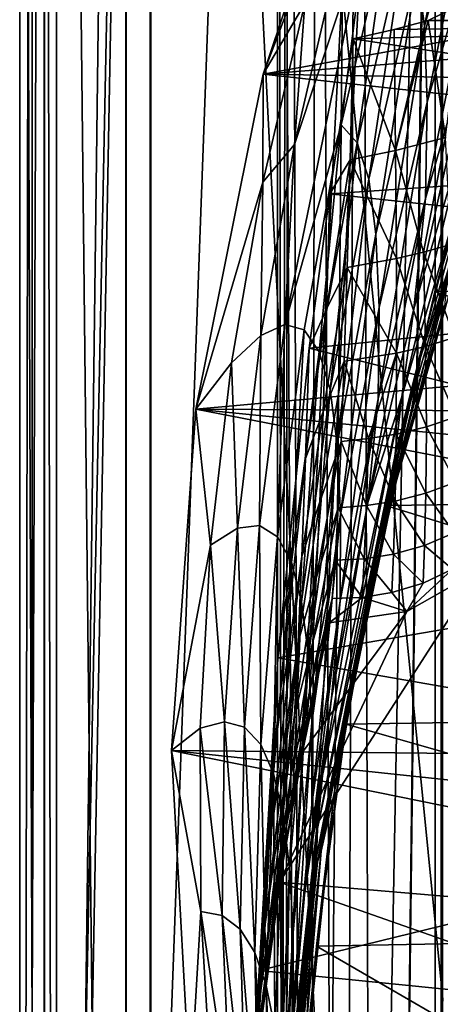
# Model space of a CAD drawing. Header units: metres. Extents: x 0 to 808, y -804 to 0.
# Tile 29 of 109: x 0 to 51, y -403 to -282. Entities that reach past the tile are written whole.
import ezdxf

# ---------------------------------------------------------------- set-up
doc = ezdxf.new("R2010")
doc.units = ezdxf.units.M

msp = doc.modelspace()

# ---------------------------------------------------------------- linework, layer by layer
at = {"layer": 'top'}
for points in [[(4.506955, -787.00769, 163.059998), (4.506955, -787.00769, 176.059998), (4.506955, -17.007448, 163.059998)], [(4.506955, -787.00769, 176.059998), (4.506955, -787.00769, 2050.060059), (4.506955, -17.007448, 163.059998)], [(4.506955, -17.007448, 163.059998), (4.506955, -787.00769, 2050.060059), (4.506955, -787.00769, 2063.060059)], [(4.506955, -17.007448, 2063.060059), (4.506955, -17.007448, 2050.060059), (4.506955, -787.00769, 2063.060059)], [(4.506955, -17.007448, 2050.060059), (4.506955, -17.007448, 176.059998), (4.506955, -787.00769, 2063.060059)], [(4.506955, -787.00769, 2063.060059), (4.506955, -17.007448, 176.059998), (4.506955, -17.007448, 163.059998)], [(4.506955, -17.007448, 2063.060059), (4.506955, -787.00769, 2063.060059), (31.506954, -50.007328, 2063.060059)], [(31.506954, -50.007328, 163.059998), (4.506955, -787.00769, 163.059998), (4.506955, -17.007448, 163.059998)], [(31.506954, -50.007328, 2063.060059), (4.506955, -787.00769, 2063.060059), (31.506992, -753.007813, 2063.060059)], [(31.506992, -753.007813, 163.059998), (4.506955, -787.00769, 163.059998), (31.506954, -50.007328, 163.059998)], [(32.846722, -55.007362, 2063.060059), (31.506954, -50.007328, 2063.060059), (31.506992, -753.007813, 2063.060059)], [(32.3498, -748.590454, 163.059998), (31.506954, -50.007328, 163.059998), (35.021755, -744.522583, 163.059998)], [(31.506954, -50.007328, 163.059998), (32.846722, -55.007362, 163.059998), (35.021755, -744.522583, 163.059998)], [(32.3498, -748.590454, 163.059998), (31.506992, -753.007813, 163.059998), (31.506954, -50.007328, 163.059998)], [(32.846722, -55.007362, 2063.060059), (31.506992, -753.007813, 2063.060059), (32.3498, -748.590454, 2063.060059)], [(35.021755, -744.522583, 2063.060059), (32.846722, -55.007362, 2063.060059), (32.3498, -748.590454, 2063.060059)], [(36.507027, -58.667622, 2063.060059), (32.846722, -55.007362, 2063.060059), (35.021755, -744.522583, 2063.060059)], [(35.021755, -744.522583, 163.059998), (32.846722, -55.007362, 163.059998), (36.507027, -58.667622, 163.059998)], [(39.089615, -741.850464, 2063.060059), (36.507027, -58.667622, 2063.060059), (35.021755, -744.522583, 2063.060059)], [(35.021755, -744.522583, 163.059998), (36.507027, -58.667622, 163.059998), (41.507076, -60.007328, 163.059998)], [(41.507076, -60.007328, 2063.060059), (36.507027, -58.667622, 2063.060059), (39.089615, -741.850464, 2063.060059)], [(39.089615, -741.850464, 163.059998), (35.021755, -744.522583, 163.059998), (41.507076, -60.007328, 163.059998)], [(43.506992, -741.007813, 2063.060059), (41.507076, -60.007328, 2063.060059), (39.089615, -741.850464, 2063.060059)], [(39.089615, -741.850464, 163.059998), (41.507076, -60.007328, 163.059998), (51.506351, -78.007446, 163.059998)], [(43.506992, -741.007813, 2063.060059), (51.506954, -88.189926, 2063.060059), (41.507076, -60.007328, 2063.060059)], [(43.506992, -741.007813, 163.059998), (39.089615, -741.850464, 163.059998), (51.506351, -78.007446, 163.059998)], [(43.506992, -741.007813, 163.059998), (51.506351, -78.007446, 163.059998), (51.506351, -731.007813, 163.059998)], [(51.507023, -731.007813, 2063.060059), (51.506954, -88.189926, 2063.060059), (43.506992, -741.007813, 2063.060059)], [(41.19952, -258.71756, 716.345398), (29.768875, -288.847198, 664.00946), (43.095268, -249.221008, 664.00946)], [(29.768875, -288.847198, 664.00946), (198.764893, -258.214905, 664.00946), (43.095268, -249.221008, 664.00946)], [(48.56464, -276.21817, 982.522644), (55.682533, -251.044113, 982.801941), (49.457981, -283.007416, 1035.583496)], [(55.682533, -251.044113, 982.801941), (56.572014, -257.903656, 1035.907471), (49.457981, -283.007416, 1035.583496)], [(210.56662, -274.406494, 664.00946), (198.764893, -258.214905, 664.00946), (29.768875, -288.847198, 664.00946)], [(34.82935, -280.214172, 716.376343), (29.768875, -288.847198, 664.00946), (41.19952, -258.71756, 716.345398)], [(49.457981, -283.007416, 1035.583496), (56.572014, -257.903656, 1035.907471), (49.800995, -292.300568, 1088.259521)], [(56.572014, -257.903656, 1035.907471), (56.865452, -267.532196, 1088.587036), (49.800995, -292.300568, 1088.259521)], [(49.800995, -292.300568, 1088.259521), (56.865452, -267.532196, 1088.587036), (49.593895, -304.069794, 1140.414307)], [(56.865452, -267.532196, 1088.587036), (56.563019, -279.899445, 1140.689209), (49.593895, -304.069794, 1140.414307)], [(45.047119, -270.211365, 875.804016), (41.244678, -297.245941, 929.00769), (39.289551, -295.047729, 875.677673)], [(39.289551, -295.047729, 875.677673), (42.351658, -271.010254, 822.429077), (45.047119, -270.211365, 875.804016)], [(47.106335, -271.949432, 929.216064), (41.244678, -297.245941, 929.00769), (45.047119, -270.211365, 875.804016)], [(39.289551, -295.047729, 875.677673), (32.398094, -319.480316, 822.331726), (42.351658, -271.010254, 822.429077)], [(32.398094, -319.480316, 822.331726), (33.580692, -297.452789, 769.243774), (42.351658, -271.010254, 822.429077)], [(42.351658, -271.010254, 822.429077), (33.580692, -297.452789, 769.243774), (38.967926, -274.346588, 769.234619)], [(47.106335, -271.949432, 929.216064), (42.648666, -301.706512, 982.243286), (41.244678, -297.245941, 929.00769)], [(42.648666, -301.706512, 982.243286), (47.106335, -271.949432, 929.216064), (48.56464, -276.21817, 982.522644)], [(221.249649, -292.019958, 664.00946), (210.56662, -274.406494, 664.00946), (29.768875, -288.847198, 664.00946)], [(33.580692, -297.452789, 769.243774), (34.82935, -280.214172, 716.376343), (38.967926, -274.346588, 769.234619)], [(43.534546, -308.420746, 1035.259399), (42.648666, -301.706512, 982.243286), (48.56464, -276.21817, 982.522644)], [(49.457981, -283.007416, 1035.583496), (43.534546, -308.420746, 1035.259399), (48.56464, -276.21817, 982.522644)], [(29.768875, -288.847198, 664.00946), (34.82935, -280.214172, 716.376343), (29.718061, -302.048553, 716.407288)], [(29.718061, -302.048553, 716.407288), (34.82935, -280.214172, 716.376343), (33.580692, -297.452789, 769.243774)], [(56.563019, -279.899445, 1140.689209), (54.935253, -294.195068, 1192.263794), (48.163147, -317.566559, 1192.094727)], [(49.593895, -304.069794, 1140.414307), (56.563019, -279.899445, 1140.689209), (48.163147, -317.566559, 1192.094727)], [(49.93095, -282.306427, 1934.750977), (54.077991, -280.275848, 1937.036621), (122.502426, -282.308289, 1976.650635)], [(49.93095, -282.306427, 1934.750977), (52.029636, -296.597443, 1895.898926), (54.077991, -280.275848, 1937.036621)], [(40.749401, -284.530487, 1929.577759), (122.502426, -282.308289, 1976.650635), (125.76329, -297.5289, 1979.861694)], [(40.749401, -284.530487, 1929.577759), (45.774502, -283.381805, 1932.410034), (122.502426, -282.308289, 1976.650635)], [(45.774502, -283.381805, 1932.410034), (49.93095, -282.306427, 1934.750977), (122.502426, -282.308289, 1976.650635)], [(45.774502, -283.381805, 1932.410034), (45.929768, -298.175781, 1893.224365), (49.93095, -282.306427, 1934.750977)], [(45.929768, -298.175781, 1893.224365), (52.029636, -296.597443, 1895.898926), (49.93095, -282.306427, 1934.750977)], [(45.774502, -283.381805, 1932.410034), (40.749401, -284.530487, 1929.577759), (45.929768, -298.175781, 1893.224365)], [(43.915798, -317.373779, 1087.932007), (43.534546, -308.420746, 1035.259399), (49.457981, -283.007416, 1035.583496)], [(49.800995, -292.300568, 1088.259521), (43.915798, -317.373779, 1087.932007), (49.457981, -283.007416, 1035.583496)], [(40.393196, -299.327484, 1890.609253), (40.749401, -284.530487, 1929.577759), (37.898907, -303.468964, 1929.92688)], [(37.898907, -303.468964, 1929.92688), (40.749401, -284.530487, 1929.577759), (125.76329, -297.5289, 1979.861694)], [(40.749401, -284.530487, 1929.577759), (40.393196, -299.327484, 1890.609253), (45.929768, -298.175781, 1893.224365)], [(21.542166, -329.835785, 664.00946), (29.768875, -288.847198, 664.00946), (29.718061, -302.048553, 716.407288)], [(29.768875, -288.847198, 664.00946), (21.542166, -329.835785, 664.00946), (230.589355, -310.950531, 664.00946)], [(221.249649, -292.019958, 664.00946), (29.768875, -288.847198, 664.00946), (230.589355, -310.950531, 664.00946)], [(57.551842, -290.144714, 1497.011597), (50.732132, -315.430542, 1491.600952), (55.394802, -299.90979, 1482.906982)], [(57.551842, -290.144714, 1497.011597), (117.304245, -314.785767, 1547.515747), (50.732132, -315.430542, 1491.600952)], [(49.593895, -304.069794, 1140.414307), (43.79269, -328.540192, 1140.139404), (49.800995, -292.300568, 1088.259521)], [(43.79269, -328.540192, 1140.139404), (43.915798, -317.373779, 1087.932007), (49.800995, -292.300568, 1088.259521)], [(54.935253, -294.195068, 1192.263794), (46.703621, -328.291199, 1244.44104), (48.163147, -317.566559, 1192.094727)], [(54.935253, -294.195068, 1192.263794), (53.276455, -305.547302, 1244.562744), (46.703621, -328.291199, 1244.44104)], [(34.76659, -320.138092, 875.55127), (32.398094, -319.480316, 822.331726), (39.289551, -295.047729, 875.677673)], [(36.604153, -322.793579, 928.799316), (34.76659, -320.138092, 875.55127), (39.289551, -295.047729, 875.677673)], [(41.244678, -297.245941, 929.00769), (36.604153, -322.793579, 928.799316), (39.289551, -295.047729, 875.677673)], [(41.244678, -297.245941, 929.00769), (37.940376, -327.443054, 981.963928), (36.604153, -322.793579, 928.799316)], [(42.648666, -301.706512, 982.243286), (37.940376, -327.443054, 981.963928), (41.244678, -297.245941, 929.00769)], [(52.029636, -296.597443, 1895.898926), (45.929768, -298.175781, 1893.224365), (49.357529, -310.614777, 1854.585938)], [(52.678223, -309.671326, 1855.721924), (52.029636, -296.597443, 1895.898926), (49.357529, -310.614777, 1854.585938)], [(29.718061, -302.048553, 716.407288), (33.580692, -297.452789, 769.243774), (29.455154, -320.818542, 769.25293)], [(33.580692, -297.452789, 769.243774), (32.398094, -319.480316, 822.331726), (29.455154, -320.818542, 769.25293)], [(37.898907, -303.468964, 1929.92688), (125.76329, -297.5289, 1979.861694), (126.621277, -313.122803, 1982.754639)], [(45.929768, -298.175781, 1893.224365), (40.393196, -299.327484, 1890.609253), (46.024513, -311.381683, 1853.437134)], [(49.357529, -310.614777, 1854.585938), (45.929768, -298.175781, 1893.224365), (46.024513, -311.381683, 1853.437134)], [(40.031799, -312.485229, 1851.073364), (40.393196, -299.327484, 1890.609253), (37.492142, -317.598083, 1890.819336)], [(37.492142, -317.598083, 1890.819336), (40.393196, -299.327484, 1890.609253), (37.898907, -303.468964, 1929.92688)], [(40.393196, -299.327484, 1890.609253), (40.031799, -312.485229, 1851.073364), (46.024513, -311.381683, 1853.437134)], [(55.394802, -299.90979, 1482.906982), (50.732132, -315.430542, 1491.600952), (48.971386, -323.509186, 1482.782959)], [(48.971386, -323.509186, 1482.782959), (54.241817, -306.833893, 1457.091187), (55.394802, -299.90979, 1482.906982)], [(21.542166, -329.835785, 664.00946), (29.718061, -302.048553, 716.407288), (25.882126, -324.145203, 716.438232)], [(29.718061, -302.048553, 716.407288), (29.455154, -320.818542, 769.25293), (25.882126, -324.145203, 716.438232)], [(38.805355, -334.079285, 1034.935303), (37.940376, -327.443054, 981.963928), (42.648666, -301.706512, 982.243286)], [(38.805355, -334.079285, 1034.935303), (42.648666, -301.706512, 982.243286), (43.534546, -308.420746, 1035.259399)], [(37.898907, -303.468964, 1929.92688), (35.377445, -322.364258, 1931.973755), (37.492142, -317.598083, 1890.819336)], [(35.377445, -322.364258, 1931.973755), (37.898907, -303.468964, 1929.92688), (126.621277, -313.122803, 1982.754639)], [(48.163147, -317.566559, 1192.094727), (42.547592, -341.233337, 1191.925781), (49.593895, -304.069794, 1140.414307)], [(42.547592, -341.233337, 1191.925781), (43.79269, -328.540192, 1140.139404), (49.593895, -304.069794, 1140.414307)], [(53.276455, -305.547302, 1244.562744), (45.859135, -335.607574, 1297.407471), (46.703621, -328.291199, 1244.44104)], [(52.283852, -313.267029, 1297.537109), (45.859135, -335.607574, 1297.407471), (53.276455, -305.547302, 1244.562744)], [(52.387371, -316.037231, 1404.390991), (54.241817, -306.833893, 1457.091187), (46.09811, -338.380646, 1404.175781)], [(54.241817, -306.833893, 1457.091187), (47.876297, -329.909515, 1456.904053), (46.09811, -338.380646, 1404.175781)], [(47.876297, -329.909515, 1456.904053), (54.241817, -306.833893, 1457.091187), (48.971386, -323.509186, 1482.782959)], [(39.211418, -342.689117, 1087.60437), (38.805355, -334.079285, 1034.935303), (43.534546, -308.420746, 1035.259399)], [(43.915798, -317.373779, 1087.932007), (39.211418, -342.689117, 1087.60437), (43.534546, -308.420746, 1035.259399)], [(52.678223, -309.671326, 1855.721924), (49.357529, -310.614777, 1854.585938), (53.118374, -321.070404, 1815.01001)], [(230.589355, -310.950531, 664.00946), (21.542166, -329.835785, 664.00946), (238.372452, -331.049225, 664.00946)], [(46.024513, -311.381683, 1853.437134), (40.031799, -312.485229, 1851.073364), (46.050949, -322.958038, 1813.125)], [(49.357529, -310.614777, 1854.585938), (46.024513, -311.381683, 1853.437134), (49.601212, -322.136169, 1814.073486)], [(49.601212, -322.136169, 1814.073486), (46.024513, -311.381683, 1853.437134), (46.050949, -322.958038, 1813.125)], [(53.118374, -321.070404, 1815.01001), (49.357529, -310.614777, 1854.585938), (49.601212, -322.136169, 1814.073486)], [(39.666336, -323.965454, 1811.092285), (40.031799, -312.485229, 1851.073364), (37.080601, -330.161316, 1851.190063)], [(37.080601, -330.161316, 1851.190063), (40.031799, -312.485229, 1851.073364), (37.492142, -317.598083, 1890.819336)], [(40.031799, -312.485229, 1851.073364), (39.666336, -323.965454, 1811.092285), (46.050949, -322.958038, 1813.125)], [(35.377445, -322.364258, 1931.973755), (126.621277, -313.122803, 1982.754639), (123.580734, -344.390533, 1987.365723)], [(45.859135, -335.607574, 1297.407471), (52.283852, -313.267029, 1297.537109), (45.574474, -339.428101, 1350.758789)], [(52.283852, -313.267029, 1297.537109), (51.897591, -317.259064, 1350.92981), (45.574474, -339.428101, 1350.758789)], [(117.304245, -314.785767, 1547.515747), (123.20076, -340.560852, 1553.07605), (50.732132, -315.430542, 1491.600952)], [(50.732132, -315.430542, 1491.600952), (44.751301, -341.581635, 1487.285645), (48.971386, -323.509186, 1482.782959)], [(50.732132, -315.430542, 1491.600952), (123.20076, -340.560852, 1553.07605), (44.751301, -341.581635, 1487.285645)], [(52.387371, -316.037231, 1404.390991), (46.09811, -338.380646, 1404.175781), (51.927521, -317.8526, 1377.698486)], [(35.377445, -322.364258, 1931.973755), (34.932056, -335.842468, 1892.514404), (37.492142, -317.598083, 1890.819336)], [(37.492142, -317.598083, 1890.819336), (34.932056, -335.842468, 1892.514404), (37.080601, -330.161316, 1851.190063)], [(39.211418, -342.689117, 1087.60437), (43.915798, -317.373779, 1087.932007), (39.158863, -353.249603, 1139.86438)], [(43.915798, -317.373779, 1087.932007), (43.79269, -328.540192, 1140.139404), (39.158863, -353.249603, 1139.86438)], [(48.163147, -317.566559, 1192.094727), (46.703621, -328.291199, 1244.44104), (42.547592, -341.233337, 1191.925781)], [(45.574474, -339.428101, 1350.758789), (51.897591, -317.259064, 1350.92981), (45.638172, -340.023254, 1377.501343)], [(51.897591, -317.259064, 1350.92981), (51.927521, -317.8526, 1377.698486), (45.638172, -340.023254, 1377.501343)], [(51.927521, -317.8526, 1377.698486), (46.09811, -338.380646, 1404.175781), (45.638172, -340.023254, 1377.501343)], [(29.455154, -320.818542, 769.25293), (32.398094, -319.480316, 822.331726), (29.301613, -344.029022, 822.28302)], [(32.398094, -319.480316, 822.331726), (31.487677, -345.413361, 875.424805), (29.301613, -344.029022, 822.28302)], [(32.398094, -319.480316, 822.331726), (34.76659, -320.138092, 875.55127), (31.487677, -345.413361, 875.424805)], [(34.76659, -320.138092, 875.55127), (33.195534, -348.525604, 928.590759), (31.487677, -345.413361, 875.424805)], [(33.195534, -348.525604, 928.590759), (34.76659, -320.138092, 875.55127), (36.604153, -322.793579, 928.799316)], [(25.882126, -324.145203, 716.438232), (29.455154, -320.818542, 769.25293), (26.598108, -344.369843, 769.262085)], [(29.455154, -320.818542, 769.25293), (29.301613, -344.029022, 822.28302), (26.598108, -344.369843, 769.262085)], [(49.601212, -322.136169, 1814.073486), (53.33094, -330.765686, 1773.849121), (53.118374, -321.070404, 1815.01001)], [(35.377445, -322.364258, 1931.973755), (31.526333, -360.236053, 1936.700195), (34.932056, -335.842468, 1892.514404)], [(31.526333, -360.236053, 1936.700195), (35.377445, -322.364258, 1931.973755), (123.580734, -344.390533, 1987.365723)], [(46.050949, -322.958038, 1813.125), (49.700615, -331.976196, 1773.112671), (49.601212, -322.136169, 1814.073486)], [(49.700615, -331.976196, 1773.112671), (53.33094, -330.765686, 1773.849121), (49.601212, -322.136169, 1814.073486)], [(34.451889, -353.363434, 981.684448), (33.195534, -348.525604, 928.590759), (36.604153, -322.793579, 928.799316)], [(37.940376, -327.443054, 981.963928), (34.451889, -353.363434, 981.684448), (36.604153, -322.793579, 928.799316)], [(46.050949, -322.958038, 1813.125), (39.666336, -323.965454, 1811.092285), (42.611069, -333.404205, 1771.670776)], [(42.611069, -333.404205, 1771.670776), (46.001743, -332.866882, 1772.365234), (46.050949, -322.958038, 1813.125)], [(48.971386, -323.509186, 1482.782959), (44.751301, -341.581635, 1487.285645), (43.64212, -347.377869, 1482.658936)], [(43.64212, -347.377869, 1482.658936), (47.876297, -329.909515, 1456.904053), (48.971386, -323.509186, 1482.782959)], [(46.001743, -332.866882, 1772.365234), (49.700615, -331.976196, 1773.112671), (46.050949, -322.958038, 1813.125)], [(23.327003, -346.427551, 716.469238), (21.542166, -329.835785, 664.00946), (25.882126, -324.145203, 716.438232)], [(26.598108, -344.369843, 769.262085), (23.327003, -346.427551, 716.469238), (25.882126, -324.145203, 716.438232)], [(39.297184, -333.764099, 1770.707764), (39.666336, -323.965454, 1811.092285), (36.665321, -341.128204, 1811.139404)], [(36.665321, -341.128204, 1811.139404), (39.666336, -323.965454, 1811.092285), (37.080601, -330.161316, 1851.190063)], [(39.666336, -323.965454, 1811.092285), (39.297184, -333.764099, 1770.707764), (42.611069, -333.404205, 1771.670776)], [(34.451889, -353.363434, 981.684448), (37.940376, -327.443054, 981.963928), (35.28389, -359.92099, 1034.611084)], [(35.28389, -359.92099, 1034.611084), (37.940376, -327.443054, 981.963928), (38.805355, -334.079285, 1034.935303)], [(46.703621, -328.291199, 1244.44104), (45.859135, -335.607574, 1297.407471), (36.404575, -381.089783, 1297.148193)], [(36.404575, -381.089783, 1297.148193), (36.988895, -374.592682, 1244.197876), (46.703621, -328.291199, 1244.44104)], [(46.703621, -328.291199, 1244.44104), (36.988895, -374.592682, 1244.197876), (42.547592, -341.233337, 1191.925781)], [(39.158863, -353.249603, 1139.86438), (43.79269, -328.540192, 1140.139404), (38.085972, -365.135956, 1191.756714)], [(43.79269, -328.540192, 1140.139404), (42.547592, -341.233337, 1191.925781), (38.085972, -365.135956, 1191.756714)], [(21.542166, -329.835785, 664.00946), (23.327003, -346.427551, 716.469238), (18.532249, -371.533875, 664.009521)], [(21.542166, -329.835785, 664.00946), (18.532249, -371.533875, 664.009521), (248.535645, -373.943726, 664.00946)], [(21.542166, -329.835785, 664.00946), (244.407547, -352.123993, 664.00946), (238.372452, -331.049225, 664.00946)], [(244.407547, -352.123993, 664.00946), (21.542166, -329.835785, 664.00946), (248.535645, -373.943726, 664.00946)], [(34.932056, -335.842468, 1892.514404), (34.482342, -347.828674, 1852.578735), (37.080601, -330.161316, 1851.190063)], [(37.080601, -330.161316, 1851.190063), (34.482342, -347.828674, 1852.578735), (36.665321, -341.128204, 1811.139404)], [(46.09811, -338.380646, 1404.175781), (47.876297, -329.909515, 1456.904053), (42.610638, -353.256775, 1456.716919)], [(47.876297, -329.909515, 1456.904053), (43.64212, -347.377869, 1482.658936), (42.610638, -353.256775, 1456.716919)], [(53.298576, -338.731567, 1732.326416), (53.33094, -330.765686, 1773.849121), (49.700615, -331.976196, 1773.112671)], [(49.64291, -340.101074, 1731.786255), (49.700615, -331.976196, 1773.112671), (46.001743, -332.866882, 1772.365234)], [(53.298576, -338.731567, 1732.326416), (49.700615, -331.976196, 1773.112671), (49.64291, -340.101074, 1731.786255)], [(42.611069, -333.404205, 1771.670776), (39.297184, -333.764099, 1770.707764), (42.374378, -341.611481, 1730.726563)], [(42.374378, -341.611481, 1730.726563), (45.870056, -341.073273, 1731.236694), (42.611069, -333.404205, 1771.670776)], [(45.870056, -341.073273, 1731.236694), (46.001743, -332.866882, 1772.365234), (42.611069, -333.404205, 1771.670776)], [(46.001743, -332.866882, 1772.365234), (45.870056, -341.073273, 1731.236694), (49.64291, -340.101074, 1731.786255)], [(35.70269, -368.186829, 1087.276611), (35.28389, -359.92099, 1034.611084), (38.805355, -334.079285, 1034.935303)], [(35.70269, -368.186829, 1087.276611), (38.805355, -334.079285, 1034.935303), (39.211418, -342.689117, 1087.60437)], [(38.924931, -341.870361, 1729.983887), (39.297184, -333.764099, 1770.707764), (36.246647, -350.493225, 1770.71106)], [(36.246647, -350.493225, 1770.71106), (39.297184, -333.764099, 1770.707764), (36.665321, -341.128204, 1811.139404)], [(39.297184, -333.764099, 1770.707764), (38.924931, -341.870361, 1729.983887), (42.374378, -341.611481, 1730.726563)], [(31.526333, -360.236053, 1936.700195), (31.015785, -372.427094, 1896.460327), (34.932056, -335.842468, 1892.514404)], [(34.932056, -335.842468, 1892.514404), (31.015785, -372.427094, 1896.460327), (34.482342, -347.828674, 1852.578735)], [(45.859135, -335.607574, 1297.407471), (36.287064, -384.55481, 1350.416504), (36.404575, -381.089783, 1297.148193)], [(45.859135, -335.607574, 1297.407471), (45.574474, -339.428101, 1350.758789), (36.287064, -384.55481, 1350.416504)], [(45.574474, -339.428101, 1350.758789), (36.400269, -385.146942, 1377.106812), (36.287064, -384.55481, 1350.416504)], [(36.400269, -385.146942, 1377.106812), (45.574474, -339.428101, 1350.758789), (45.638172, -340.023254, 1377.501343)], [(45.638172, -340.023254, 1377.501343), (46.09811, -338.380646, 1404.175781), (40.920086, -361.000366, 1403.960449)], [(46.09811, -338.380646, 1404.175781), (42.610638, -353.256775, 1456.716919), (40.920086, -361.000366, 1403.960449)], [(53.091034, -344.946136, 1690.521606), (53.298576, -338.731567, 1732.326416), (49.64291, -340.101074, 1731.786255)], [(40.920086, -361.000366, 1403.960449), (36.400269, -385.146942, 1377.106812), (45.638172, -340.023254, 1377.501343)], [(123.20076, -340.560852, 1553.07605), (127.063385, -366.969727, 1556.992432), (44.751301, -341.581635, 1487.285645)], [(45.870056, -341.073273, 1731.236694), (49.467247, -346.480133, 1690.172363), (49.64291, -340.101074, 1731.786255)], [(49.64291, -340.101074, 1731.786255), (49.467247, -346.480133, 1690.172363), (53.091034, -344.946136, 1690.521606)], [(34.482342, -347.828674, 1852.578735), (34.029186, -358.2995, 1812.246216), (36.665321, -341.128204, 1811.139404)], [(36.665321, -341.128204, 1811.139404), (34.029186, -358.2995, 1812.246216), (36.246647, -350.493225, 1770.71106)], [(38.550156, -348.275543, 1688.984375), (38.924931, -341.870361, 1729.983887), (35.825115, -358.246368, 1729.964722)], [(35.825115, -358.246368, 1729.964722), (38.924931, -341.870361, 1729.983887), (36.246647, -350.493225, 1770.71106)], [(42.547592, -341.233337, 1191.925781), (36.988895, -374.592682, 1244.197876), (38.085972, -365.135956, 1191.756714)], [(38.924931, -341.870361, 1729.983887), (38.550156, -348.275543, 1688.984375), (42.110462, -348.098938, 1689.485596)], [(42.374378, -341.611481, 1730.726563), (38.924931, -341.870361, 1729.983887), (42.110462, -348.098938, 1689.485596)], [(44.751301, -341.581635, 1487.285645), (39.874352, -368.346619, 1483.866333), (43.64212, -347.377869, 1482.658936)], [(44.751301, -341.581635, 1487.285645), (127.063385, -366.969727, 1556.992432), (39.874352, -368.346619, 1483.866333)], [(42.110462, -348.098938, 1689.485596), (45.672699, -347.545044, 1689.815796), (42.374378, -341.611481, 1730.726563)], [(45.672699, -347.545044, 1689.815796), (45.870056, -341.073273, 1731.236694), (42.374378, -341.611481, 1730.726563)], [(45.870056, -341.073273, 1731.236694), (45.672699, -347.545044, 1689.815796), (49.467247, -346.480133, 1690.172363)], [(35.708611, -378.140472, 1139.589355), (35.70269, -368.186829, 1087.276611), (39.211418, -342.689117, 1087.60437)], [(39.158863, -353.249603, 1139.86438), (35.708611, -378.140472, 1139.589355), (39.211418, -342.689117, 1087.60437)], [(26.598108, -344.369843, 769.262085), (29.301613, -344.029022, 822.28302), (27.474543, -368.694275, 822.234314)], [(29.301613, -344.029022, 822.28302), (29.465979, -370.807068, 875.298218), (27.474543, -368.694275, 822.234314)], [(29.301613, -344.029022, 822.28302), (31.487677, -345.413361, 875.424805), (29.465979, -370.807068, 875.298218)], [(25.022743, -368.035583, 769.27124), (23.327003, -346.427551, 716.469238), (26.598108, -344.369843, 769.262085)], [(27.474543, -368.694275, 822.234314), (25.022743, -368.035583, 769.27124), (26.598108, -344.369843, 769.262085)], [(31.487677, -345.413361, 875.424805), (31.032, -374.377838, 928.382141), (29.465979, -370.807068, 875.298218)], [(31.487677, -345.413361, 875.424805), (33.195534, -348.525604, 928.590759), (31.032, -374.377838, 928.382141)], [(31.526333, -360.236053, 1936.700195), (123.580734, -344.390533, 1987.365723), (121.380722, -375.91983, 1990.435425)], [(49.467247, -346.480133, 1690.172363), (52.904686, -349.391693, 1648.522339), (53.091034, -344.946136, 1690.521606)], [(23.327003, -346.427551, 716.469238), (22.065931, -368.822021, 716.500183), (18.532249, -371.533875, 664.009521)], [(25.022743, -368.035583, 769.27124), (22.065931, -368.822021, 716.500183), (23.327003, -346.427551, 716.469238)], [(45.672699, -347.545044, 1689.815796), (49.288342, -351.086945, 1648.354492), (49.467247, -346.480133, 1690.172363)], [(49.467247, -346.480133, 1690.172363), (49.288342, -351.086945, 1648.354492), (52.904686, -349.391693, 1648.522339)], [(31.015785, -372.427094, 1896.460327), (30.501814, -383.276245, 1855.830322), (34.482342, -347.828674, 1852.578735)], [(34.482342, -347.828674, 1852.578735), (30.501814, -383.276245, 1855.830322), (34.029186, -358.2995, 1812.246216)], [(43.64212, -347.377869, 1482.658936), (39.874352, -368.346619, 1483.866333), (39.392834, -371.466003, 1482.534912)], [(42.610638, -353.256775, 1456.716919), (43.64212, -347.377869, 1482.658936), (39.392834, -371.466003, 1482.534912)], [(45.460823, -352.254303, 1648.182495), (45.672699, -347.545044, 1689.815796), (42.110462, -348.098938, 1689.485596)], [(49.288342, -351.086945, 1648.354492), (45.672699, -347.545044, 1689.815796), (45.460823, -352.254303, 1648.182495)], [(33.195534, -348.525604, 928.590759), (32.1964, -379.405579, 981.404785), (31.032, -374.377838, 928.382141)], [(32.1964, -379.405579, 981.404785), (33.195534, -348.525604, 928.590759), (34.451889, -353.363434, 981.684448)], [(38.173458, -352.977875, 1647.774414), (38.550156, -348.275543, 1688.984375), (35.40126, -364.379578, 1688.959961)], [(35.40126, -364.379578, 1688.959961), (38.550156, -348.275543, 1688.984375), (35.825115, -358.246368, 1729.964722)], [(38.550156, -348.275543, 1688.984375), (38.173458, -352.977875, 1647.774414), (41.832905, -352.843719, 1648.023438)], [(42.110462, -348.098938, 1689.485596), (38.550156, -348.275543, 1688.984375), (41.832905, -352.843719, 1648.023438)], [(41.832905, -352.843719, 1648.023438), (45.460823, -352.254303, 1648.182495), (42.110462, -348.098938, 1689.485596)], [(56.308884, -349.469788, 1606.41626), (31.726486, -387.663605, 1606.41626), (128.855896, -395.908936, 1606.41626)], [(56.308884, -349.469788, 1606.41626), (47.322784, -354.564178, 1606.41626), (31.726486, -387.663605, 1606.41626)], [(56.308884, -349.469788, 1606.41626), (52.904686, -349.391693, 1648.522339), (47.322784, -354.564178, 1606.41626)], [(52.904686, -349.391693, 1648.522339), (49.288342, -351.086945, 1648.354492), (47.322784, -354.564178, 1606.41626)], [(34.029186, -358.2995, 1812.246216), (33.57291, -367.24823, 1771.561768), (36.246647, -350.493225, 1770.71106)], [(36.246647, -350.493225, 1770.71106), (33.57291, -367.24823, 1771.561768), (35.825115, -358.246368, 1729.964722)], [(47.322784, -354.564178, 1606.41626), (49.288342, -351.086945, 1648.354492), (45.460823, -352.254303, 1648.182495)], [(47.322784, -354.564178, 1606.41626), (45.460823, -352.254303, 1648.182495), (41.832905, -352.843719, 1648.023438)], [(32.983376, -385.885834, 1034.286621), (32.1964, -379.405579, 981.404785), (34.451889, -353.363434, 981.684448)], [(35.28389, -359.92099, 1034.611084), (32.983376, -385.885834, 1034.286621), (34.451889, -353.363434, 981.684448)], [(38.085972, -365.135956, 1191.756714), (34.795868, -389.219025, 1191.587524), (39.158863, -353.249603, 1139.86438)], [(34.795868, -389.219025, 1191.587524), (35.708611, -378.140472, 1139.589355), (39.158863, -353.249603, 1139.86438)], [(37.795406, -355.957581, 1606.41626), (38.173458, -352.977875, 1647.774414), (34.975628, -368.891174, 1647.75769)], [(34.975628, -368.891174, 1647.75769), (38.173458, -352.977875, 1647.774414), (35.40126, -364.379578, 1688.959961)], [(41.832905, -352.843719, 1648.023438), (38.173458, -352.977875, 1647.774414), (37.795406, -355.957581, 1606.41626)], [(37.795406, -355.957581, 1606.41626), (47.322784, -354.564178, 1606.41626), (41.832905, -352.843719, 1648.023438)], [(40.920086, -361.000366, 1403.960449), (42.610638, -353.256775, 1456.716919), (38.43174, -376.82489, 1456.529663)], [(42.610638, -353.256775, 1456.716919), (39.392834, -371.466003, 1482.534912), (38.43174, -376.82489, 1456.529663)], [(47.322784, -354.564178, 1606.41626), (34.54874, -371.762695, 1606.41626), (31.726486, -387.663605, 1606.41626)], [(47.322784, -354.564178, 1606.41626), (37.795406, -355.957581, 1606.41626), (34.54874, -371.762695, 1606.41626)], [(34.54874, -371.762695, 1606.41626), (37.795406, -355.957581, 1606.41626), (34.975628, -368.891174, 1647.75769)], [(30.501814, -383.276245, 1855.830322), (29.984959, -392.770844, 1814.854736), (34.029186, -358.2995, 1812.246216)], [(34.029186, -358.2995, 1812.246216), (29.984959, -392.770844, 1814.854736), (33.57291, -367.24823, 1771.561768)], [(33.57291, -367.24823, 1771.561768), (33.114014, -374.66568, 1730.580933), (35.825115, -358.246368, 1729.964722)], [(35.825115, -358.246368, 1729.964722), (33.114014, -374.66568, 1730.580933), (35.40126, -364.379578, 1688.959961)], [(33.402885, -393.808929, 1086.94873), (32.983376, -385.885834, 1034.286621), (35.28389, -359.92099, 1034.611084)], [(35.70269, -368.186829, 1087.276611), (33.402885, -393.808929, 1086.94873), (35.28389, -359.92099, 1034.611084)], [(31.526333, -360.236053, 1936.700195), (29.250618, -398.433411, 1938.875854), (31.015785, -372.427094, 1896.460327)], [(29.250618, -398.433411, 1938.875854), (31.526333, -360.236053, 1936.700195), (121.380722, -375.91983, 1990.435425)], [(40.920086, -361.000366, 1403.960449), (36.842323, -383.84375, 1403.745117), (36.400269, -385.146942, 1377.106812)], [(36.842323, -383.84375, 1403.745117), (40.920086, -361.000366, 1403.960449), (38.43174, -376.82489, 1456.529663)], [(33.114014, -374.66568, 1730.580933), (32.652981, -380.544342, 1689.359009), (35.40126, -364.379578, 1688.959961)], [(35.40126, -364.379578, 1688.959961), (32.652981, -380.544342, 1689.359009), (34.975628, -368.891174, 1647.75769)], [(36.988895, -374.592682, 1244.197876), (34.795868, -389.219025, 1191.587524), (38.085972, -365.135956, 1191.756714)], [(127.063385, -366.969727, 1556.992432), (128.809021, -393.76825, 1559.180054), (39.874352, -368.346619, 1483.866333)], [(24.745445, -391.739594, 769.280396), (22.065931, -368.822021, 716.500183), (25.022743, -368.035583, 769.27124)], [(26.93301, -393.402069, 822.185547), (24.745445, -391.739594, 769.280396), (25.022743, -368.035583, 769.27124)], [(26.93301, -393.402069, 822.185547), (25.022743, -368.035583, 769.27124), (27.474543, -368.694275, 822.234314)], [(29.984959, -392.770844, 1814.854736), (29.465538, -400.902954, 1773.578979), (33.57291, -367.24823, 1771.561768)], [(33.57291, -367.24823, 1771.561768), (29.465538, -400.902954, 1773.578979), (33.114014, -374.66568, 1730.580933)], [(35.70269, -368.186829, 1087.276611), (33.455265, -403.156769, 1139.313965), (33.402885, -393.808929, 1086.94873)], [(33.455265, -403.156769, 1139.313965), (35.70269, -368.186829, 1087.276611), (35.708611, -378.140472, 1139.589355)], [(39.392834, -371.466003, 1482.534912), (39.874352, -368.346619, 1483.866333), (36.266117, -395.486328, 1481.538696)], [(39.874352, -368.346619, 1483.866333), (128.809021, -393.76825, 1559.180054), (36.266117, -395.486328, 1481.538696)], [(18.532249, -371.533875, 664.009521), (22.065931, -368.822021, 716.500183), (22.115549, -391.250336, 716.531189)], [(22.065931, -368.822021, 716.500183), (24.745445, -391.739594, 769.280396), (22.115549, -391.250336, 716.531189)], [(28.717379, -396.247375, 875.171631), (26.93301, -393.402069, 822.185547), (27.474543, -368.694275, 822.234314)], [(27.474543, -368.694275, 822.234314), (29.465979, -370.807068, 875.298218), (28.717379, -396.247375, 875.171631)], [(32.652981, -380.544342, 1689.359009), (32.190315, -384.882721, 1647.952759), (34.975628, -368.891174, 1647.75769)], [(34.975628, -368.891174, 1647.75769), (32.190315, -384.882721, 1647.952759), (34.54874, -371.762695, 1606.41626)], [(22.115549, -391.250336, 716.531189), (20.811975, -413.274261, 664.009521), (18.532249, -371.533875, 664.009521)], [(248.535645, -373.943726, 664.00946), (18.532249, -371.533875, 664.009521), (250.639572, -396.245636, 664.00946)], [(18.532249, -371.533875, 664.009521), (250.65152, -418.744904, 664.00946), (250.639572, -396.245636, 664.00946)], [(18.532249, -371.533875, 664.009521), (20.811975, -413.274261, 664.009521), (250.65152, -418.744904, 664.00946)], [(29.465979, -370.807068, 875.298218), (30.129187, -400.280518, 928.17334), (28.717379, -396.247375, 875.171631)], [(29.465979, -370.807068, 875.298218), (31.032, -374.377838, 928.382141), (30.129187, -400.280518, 928.17334)], [(32.190315, -384.882721, 1647.952759), (31.726486, -387.663605, 1606.41626), (34.54874, -371.762695, 1606.41626)], [(38.43174, -376.82489, 1456.529663), (39.392834, -371.466003, 1482.534912), (36.266117, -395.486328, 1481.538696)], [(29.250618, -398.433411, 1938.875854), (28.136162, -419.009003, 1857.170654), (31.015785, -372.427094, 1896.460327)], [(31.015785, -372.427094, 1896.460327), (28.136162, -419.009003, 1857.170654), (30.501814, -383.276245, 1855.830322)], [(31.032, -374.377838, 928.382141), (31.18931, -405.501801, 981.124878), (30.129187, -400.280518, 928.17334)], [(31.032, -374.377838, 928.382141), (32.1964, -379.405579, 981.404785), (31.18931, -405.501801, 981.124878)], [(29.465538, -400.902954, 1773.578979), (28.943953, -407.664917, 1732.050049), (33.114014, -374.66568, 1730.580933)], [(33.114014, -374.66568, 1730.580933), (28.943953, -407.664917, 1732.050049), (32.652981, -380.544342, 1689.359009)], [(36.988895, -374.592682, 1244.197876), (36.404575, -381.089783, 1297.148193), (31.532995, -427.287689, 1296.888794)], [(36.988895, -374.592682, 1244.197876), (31.532995, -427.287689, 1296.888794), (31.906607, -421.613403, 1243.954346)], [(34.795868, -389.219025, 1191.587524), (36.988895, -374.592682, 1244.197876), (31.906607, -421.613403, 1243.954346)], [(29.250618, -398.433411, 1938.875854), (121.380722, -375.91983, 1990.435425), (120.620842, -407.628754, 1991.945435)], [(38.43174, -376.82489, 1456.529663), (36.266117, -395.486328, 1481.538696), (33.421104, -424.448639, 1456.154907)], [(33.421104, -424.448639, 1456.154907), (36.842323, -383.84375, 1403.745117), (38.43174, -376.82489, 1456.529663)], [(32.690693, -413.428467, 1191.418335), (33.455265, -403.156769, 1139.313965), (35.708611, -378.140472, 1139.589355)], [(35.708611, -378.140472, 1139.589355), (34.795868, -389.219025, 1191.587524), (32.690693, -413.428467, 1191.418335)], [(32.1964, -379.405579, 981.404785), (31.918972, -411.908173, 1033.961914), (31.18931, -405.501801, 981.124878)], [(31.918972, -411.908173, 1033.961914), (32.1964, -379.405579, 981.404785), (32.983376, -385.885834, 1034.286621)], [(28.943953, -407.664917, 1732.050049), (28.420599, -413.050537, 1690.314941), (32.652981, -380.544342, 1689.359009)], [(32.652981, -380.544342, 1689.359009), (28.420599, -413.050537, 1690.314941), (32.190315, -384.882721, 1647.952759)], [(36.404575, -381.089783, 1297.148193), (31.533142, -430.394073, 1350.073975), (31.532995, -427.287689, 1296.888794)], [(36.404575, -381.089783, 1297.148193), (36.287064, -384.55481, 1350.416504), (31.533142, -430.394073, 1350.073975)], [(28.136162, -419.009003, 1857.170654), (29.984959, -392.770844, 1814.854736), (30.501814, -383.276245, 1855.830322)], [(32.070415, -430.016815, 1403.314209), (36.842323, -383.84375, 1403.745117), (33.421104, -424.448639, 1456.154907)], [(36.842323, -383.84375, 1403.745117), (32.070415, -430.016815, 1403.314209), (36.400269, -385.146942, 1377.106812)], [(28.420599, -413.050537, 1690.314941), (27.895891, -417.058533, 1648.421753), (32.190315, -384.882721, 1647.952759)], [(32.190315, -384.882721, 1647.952759), (27.895891, -417.058533, 1648.421753), (31.726486, -387.663605, 1606.41626)], [(36.287064, -384.55481, 1350.416504), (31.671089, -430.98175, 1376.712036), (31.533142, -430.394073, 1350.073975)], [(36.287064, -384.55481, 1350.416504), (36.400269, -385.146942, 1377.106812), (31.671089, -430.98175, 1376.712036)], [(36.400269, -385.146942, 1377.106812), (32.070415, -430.016815, 1403.314209), (31.671089, -430.98175, 1376.712036)], [(32.326935, -419.49173, 1086.620483), (31.918972, -411.908173, 1033.961914), (32.983376, -385.885834, 1034.286621)], [(33.402885, -393.808929, 1086.94873), (32.326935, -419.49173, 1086.620483), (32.983376, -385.885834, 1034.286621)], [(27.895891, -417.058533, 1648.421753), (27.370209, -419.674286, 1606.41626), (31.726486, -387.663605, 1606.41626)], [(31.726486, -387.663605, 1606.41626), (27.370209, -419.674286, 1606.41626), (128.348419, -421.586182, 1606.41626)], [(128.855896, -395.908936, 1606.41626), (31.726486, -387.663605, 1606.41626), (128.348419, -421.586182, 1606.41626)], [(34.795868, -389.219025, 1191.587524), (31.906607, -421.613403, 1243.954346), (32.690693, -413.428467, 1191.418335)], [(23.469156, -413.634766, 716.562256), (20.811975, -413.274261, 664.009521), (22.115549, -391.250336, 716.531189)], [(25.760395, -415.406494, 769.289551), (23.469156, -413.634766, 716.562256), (22.115549, -391.250336, 716.531189)], [(22.115549, -391.250336, 716.531189), (24.745445, -391.739594, 769.280396), (25.760395, -415.406494, 769.289551)], [(24.745445, -391.739594, 769.280396), (27.672089, -418.079193, 822.13678), (25.760395, -415.406494, 769.289551)], [(27.672089, -418.079193, 822.13678), (24.745445, -391.739594, 769.280396), (26.93301, -393.402069, 822.185547)], [(29.237835, -421.663177, 875.044861), (26.93301, -393.402069, 822.185547), (28.717379, -396.247375, 875.171631)], [(29.237835, -421.663177, 875.044861), (27.672089, -418.079193, 822.13678), (26.93301, -393.402069, 822.185547)], [(28.136162, -419.009003, 1857.170654), (27.012426, -434.801941, 1774.32312), (29.984959, -392.770844, 1814.854736)], [(27.012426, -434.801941, 1774.32312), (29.465538, -400.902954, 1773.578979), (29.984959, -392.770844, 1814.854736)], [(33.455265, -403.156769, 1139.313965), (32.326935, -419.49173, 1086.620483), (33.402885, -393.808929, 1086.94873)], [(128.809021, -393.76825, 1559.180054), (81.225533, -421.558472, 1520.022461), (36.266117, -395.486328, 1481.538696)], [(36.266117, -395.486328, 1481.538696), (34.040581, -422.705139, 1480.44043), (33.421104, -424.448639, 1456.154907)], [(36.266117, -395.486328, 1481.538696), (81.225533, -421.558472, 1520.022461), (34.040581, -422.705139, 1480.44043)], [(28.717379, -396.247375, 875.171631), (30.129187, -400.280518, 928.17334), (30.483955, -426.164612, 927.964355)], [(30.483955, -426.164612, 927.964355), (29.237835, -421.663177, 875.044861), (28.717379, -396.247375, 875.171631)], [(29.250618, -398.433411, 1938.875854), (28.926203, -407.628754, 1939.005371), (28.136162, -419.009003, 1857.170654)], [(28.926203, -407.628754, 1939.005371), (29.250618, -398.433411, 1938.875854), (120.620842, -407.628754, 1991.945435)], [(30.129187, -400.280518, 928.17334), (31.428383, -431.585114, 980.844727), (30.483955, -426.164612, 927.964355)], [(30.129187, -400.280518, 928.17334), (31.18931, -405.501801, 981.124878), (31.428383, -431.585114, 980.844727)], [(29.465538, -400.902954, 1773.578979), (27.012426, -434.801941, 1774.32312), (28.943953, -407.664917, 1732.050049)]]:
    msp.add_3dface(points, dxfattribs=at)
at = {"layer": 'top0123458'}
for points in [[(0, 0), (0, -804.032654), (1.527202, -1.527202, 175)], [(3.000114, -3.000114), (3.000114, -801.032532), (0, 0)], [(0, 0), (3.000114, -801.032532), (0, -804.032654)], [(0, -804.032654), (1.527202, -802.505432, 175), (1.527202, -1.527202, 175)], [(1.527202, -802.505432, 175), (15.961353, -20.921553, 175), (1.527202, -1.527202, 175)], [(3.000114, -801.032532), (3.000114, -3.000114), (4.501135, -799.531494, 172)], [(3.000114, -3.000114), (4.501135, -4.501135, 172), (4.501135, -799.531494, 172)], [(4.501135, -799.531494, 172), (4.501135, -4.501135, 172), (12.961353, -783.110718, 172)], [(12.961353, -783.110718, 172), (4.501135, -4.501135, 172), (12.961353, -20.921553, 172)], [(15.961353, -783.110718, 175), (15.961353, -20.921553, 175), (1.527202, -802.505432, 175)], [(12.961353, -20.921553, 172), (12.961353, -20.921553, 160.059708), (12.961353, -783.110718, 172)], [(12.961353, -20.921553, 160.059708), (12.961353, -783.110718, 160.059708), (12.961353, -783.110718, 172)], [(12.961353, -20.921553, 160.059708), (50.772301, -61.568661, 160.059708), (12.961353, -783.110718, 160.059708)], [(15.961353, -20.921553, 163.059708), (15.961353, -783.110718, 163.059708), (52.504349, -59.607704, 163.059708)], [(15.961353, -20.921553, 163.059708), (15.961353, -20.921553, 175), (15.961353, -783.110718, 163.059708)], [(15.961353, -20.921553, 175), (15.961353, -783.110718, 175), (15.961353, -783.110718, 163.059708)], [(15.961353, -783.110718, 163.059708), (52.50436, -744.425171, 163.059708), (52.504349, -59.607704, 163.059708)], [(50.772301, -61.568661, 160.059708), (50.772301, -742.464233, 160.059708), (12.961353, -783.110718, 160.059708)], [(50.772301, -742.464233, 160.059708), (50.772301, -61.568661, 160.059708), (76.38961, -684.458496, 115.689217)], [(50.772301, -61.568661, 160.059708), (76.38961, -119.574379, 115.689217), (76.38961, -684.458496, 115.689217)]]:
    msp.add_3dface(points, dxfattribs=at)
at = {"layer": 'top0123459'}
for points in [[(16.016081, -16.016321, 2051), (0.01608, -804.016296, 2051), (0.01608, -0.016322, 2051)], [(3.01608, -3.016322, 2111.02002), (0.01608, -0.016322, 2111.02002), (0.01608, -804.016296, 2111.02002)], [(0.01608, -804.016296, 2051), (0.01608, -804.016296, 2111.02002), (0.01608, -0.016322, 2051)], [(0.01608, -804.016296, 2111.02002), (0.01608, -0.016322, 2111.02002), (0.01608, -0.016322, 2051)], [(3.01608, -801.016296, 2111.02002), (3.01608, -3.016322, 2111.02002), (0.01608, -804.016296, 2111.02002)], [(3.01608, -3.016322, 2053.855957), (3.01608, -801.016296, 2053.855957), (13.01608, -13.016322, 2053.855957)], [(3.01608, -3.016322, 2053.855957), (3.01608, -3.016322, 2111.02002), (3.01608, -801.016296, 2053.855957)], [(3.01608, -3.016322, 2111.02002), (3.01608, -801.016296, 2111.02002), (3.01608, -801.016296, 2053.855957)], [(13.01608, -13.016322, 2053.855957), (3.01608, -801.016296, 2053.855957), (13.01608, -791.016296, 2053.855957)], [(13.01608, -791.016296, 2065.280029), (51.7141, -402.016327, 2065.280029), (13.01608, -13.016322, 2065.280029)], [(51.7141, -402.016327, 2065.280029), (51.7141, -51.71434, 2065.280029), (13.01608, -13.016322, 2065.280029)], [(13.01608, -13.016322, 2065.280029), (13.01608, -13.016322, 2053.855957), (13.01608, -791.016296, 2065.280029)], [(13.01608, -13.016322, 2053.855957), (13.01608, -791.016296, 2053.855957), (13.01608, -791.016296, 2065.280029)], [(16.016081, -16.016321, 2051), (16.016081, -788.016296, 2051), (0.01608, -804.016296, 2051)], [(16.016081, -16.016321, 2051), (16.016081, -16.016321, 2061.823975), (16.016081, -788.016296, 2051)], [(16.016081, -16.016321, 2061.823975), (16.016081, -788.016296, 2061.823975), (16.016081, -788.016296, 2051)], [(53.847206, -53.847446, 2061.823975), (53.847206, -750.185181, 2061.823975), (16.016081, -16.016321, 2061.823975)], [(16.016081, -16.016321, 2061.823975), (53.847206, -750.185181, 2061.823975), (16.016081, -788.016296, 2061.823975)], [(51.7141, -752.318298, 2065.280029), (51.7141, -402.016327, 2065.280029), (13.01608, -791.016296, 2065.280029)]]:
    msp.add_3dface(points, dxfattribs=at)

doc.saveas('drawing.dxf')
